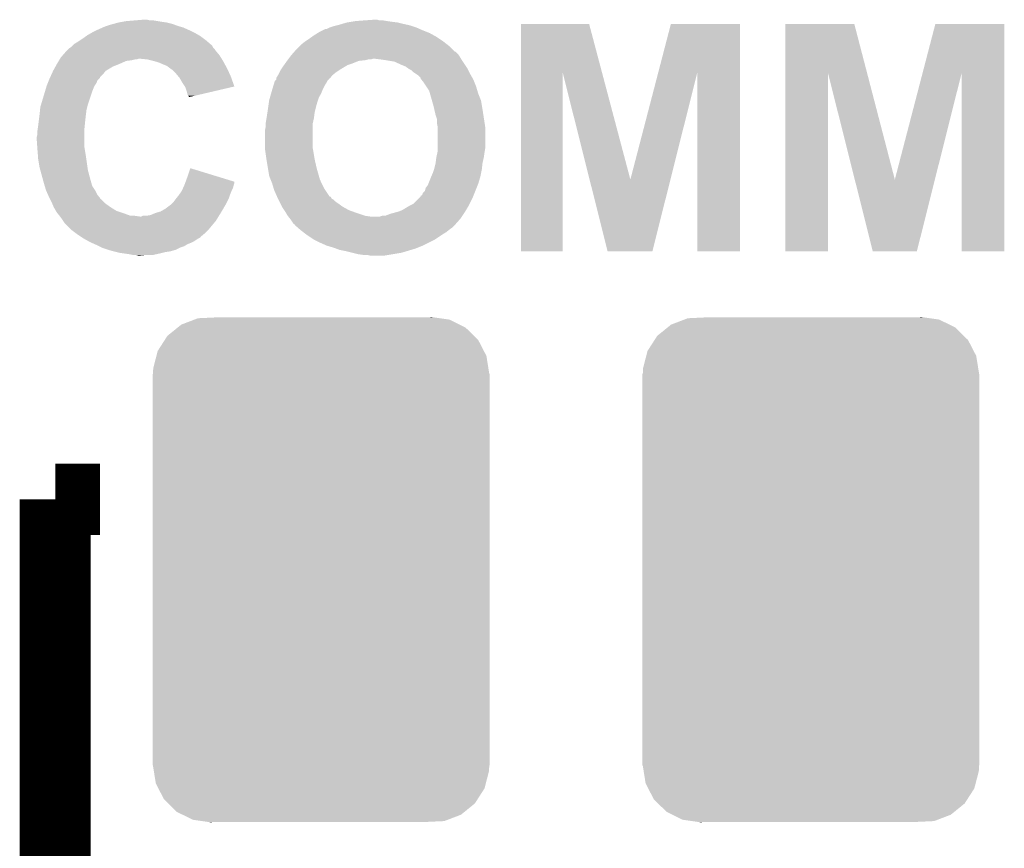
# Model space of a CAD drawing. Extents: x -1.4 to 24.2, y -3.9 to 53.4.
# Tile 26 of 56: x 12 to 15.5, y 17.7 to 20.7. Entities that reach past the tile are written whole.
import ezdxf

# ---------------------------------------------------------------- set-up
doc = ezdxf.new("R2010")
doc.units = 0
doc.layers.get('0').update_dxf_attribs({"linetype": 'CONTINUOUS'})
doc.layers.add('XSENSE_MTI-8_CLICK_V102_GTO', color=11, linetype='CONTINUOUS')
doc.layers.add('XSENSE_MTI-8_CLICK_V102_GTS', color=8, linetype='CONTINUOUS')

# ---------------------------------------------------------------- blocks, each defined once
blk = doc.blocks.new('CUSTOM_92')
for points in [[(-0.49962, 0.875986), (-0.45258, 0.893914), (0.49481, 0.875986), (0.458562, 0.893914)], [(-0.45258, 0.893914), (-0.439952, 0.898726), (0.458562, 0.893914), (0.424854, 0.898726)], [(-0.439952, 0.898726), (-0.376168, 0.9017), (0.424854, 0.898726), (0.404022, 0.9017)], [(0.376168, 0.9017), (0.395348, 0.902938), (0.404022, 0.9017), (0.395348, 0.902938)], [(-0.549206, 0.835752), (-0.512416, 0.865604), (0.546162, 0.835752), (0.515798, 0.865604)], [(-0.512416, 0.865604), (-0.49962, 0.875986), (0.515798, 0.865604), (0.49481, 0.875986)], [(-0.583748, 0.782048), (-0.5588, 0.820836), (0.581346, 0.782048), (0.561332, 0.820836)], [(-0.5588, 0.820836), (-0.549206, 0.835752), (0.561332, 0.820836), (0.546162, 0.835752)], [(-0.588412, 0.76409), (-0.583748, 0.782048), (0.590612, 0.76409), (0.581346, 0.782048)], [(-0.599794, 0.720242), (-0.588412, 0.76409), (0.597636, 0.720242), (0.590612, 0.76409)], [(-0.60071, 0.70104), (-0.599794, 0.720242), (0.60071, 0.70104), (0.597636, 0.720242)], [(-0.60198, -0.69977), (-0.60198, 0.69977), (0.60198, -0.69977), (0.60198, 0.69977)], [(-0.600706, 0.69977), (-0.60071, 0.70104), (0.600706, 0.69977), (0.60071, 0.70104)], [(-0.60071, -0.70104), (-0.600706, -0.69977), (0.60071, -0.70104), (0.600706, -0.69977)], [(-0.597634, -0.720238), (-0.60071, -0.70104), (0.599796, -0.720238), (0.60071, -0.70104)], [(-0.590612, -0.76409), (-0.597634, -0.720238), (0.58841, -0.76409), (0.599796, -0.720238)], [(-0.581348, -0.782044), (-0.590612, -0.76409), (0.58375, -0.782044), (0.58841, -0.76409)], [(-0.561334, -0.820836), (-0.581348, -0.782044), (0.558798, -0.820836), (0.58375, -0.782044)], [(-0.546164, -0.83575), (-0.561334, -0.820836), (0.549206, -0.83575), (0.558798, -0.820836)], [(-0.5158, -0.865604), (-0.546164, -0.83575), (0.512416, -0.865604), (0.549206, -0.83575)], [(-0.494812, -0.875986), (-0.5158, -0.865604), (0.499622, -0.875986), (0.512416, -0.865604)], [(-0.458566, -0.893916), (-0.494812, -0.875986), (0.452574, -0.893916), (0.499622, -0.875986)], [(-0.42487, -0.898726), (-0.458566, -0.893916), (0.439954, -0.898726), (0.452574, -0.893916)], [(-0.404038, -0.9017), (-0.42487, -0.898726), (0.376168, -0.9017), (0.439954, -0.898726)], [(-0.395352, -0.90294), (-0.404038, -0.9017), (-0.395352, -0.90294), (-0.376168, -0.9017)]]:
    blk.add_solid(points)

msp = doc.modelspace()

# ---------------------------------------------------------------- linework, layer by layer
at = {"layer": 'XSENSE_MTI-8_CLICK_V102_GTO', "const_width": 0.254}
for points in [[(12.13866, 14.79042), (12.13866, 18.99158)], [(12.13866, 18.99158), (12.29868, 18.99158)]]:
    msp.add_lwpolyline(points, dxfattribs=at)
at = {"layer": 'XSENSE_MTI-8_CLICK_V102_GTO'}
for points in [[(12.321548, 20.683222), (12.33678, 20.688298), (12.578078, 20.683222), (12.564538, 20.688298)], [(12.33678, 20.688298), (12.34609, 20.690838), (12.564538, 20.688298), (12.557762, 20.690838)], [(12.34609, 20.690838), (12.364718, 20.69592), (12.557762, 20.690838), (12.53744, 20.69592)], [(12.364718, 20.69592), (12.378688, 20.69846), (12.53744, 20.69592), (12.51966, 20.69846)], [(12.378688, 20.69846), (12.392658, 20.701), (12.51966, 20.69846), (12.504422, 20.701)], [(12.392658, 20.701), (12.423138, 20.70354), (12.504422, 20.701), (12.489182, 20.70354)], [(12.423138, 20.70354), (12.453618, 20.70608), (12.476482, 20.70354), (12.466322, 20.70608)], [(13.13434, 20.683218), (13.144494, 20.685758), (13.413742, 20.683218), (13.40612, 20.685758)], [(13.144494, 20.685758), (13.154658, 20.6883), (13.40612, 20.685758), (13.394686, 20.6883)], [(13.154658, 20.6883), (13.163124, 20.69084), (13.394686, 20.6883), (13.38326, 20.69084)], [(13.163124, 20.69084), (13.18006, 20.69592), (13.38326, 20.69084), (13.36294, 20.69592)], [(13.18006, 20.69592), (13.195298, 20.69846), (13.36294, 20.69592), (13.34262, 20.69846)], [(13.195298, 20.69846), (13.210538, 20.701), (13.34262, 20.69846), (13.32484, 20.701)], [(13.210538, 20.701), (13.24356, 20.70354), (13.32484, 20.701), (13.309602, 20.70354)], [(13.24356, 20.70354), (13.27909, 20.706078), (13.296904, 20.70354), (13.289282, 20.706078)], [(13.27909, 20.706078), (13.279118, 20.70608), (13.289282, 20.706078), (13.279118, 20.70608)], [(13.802376, 20.515402), (13.80238, 20.690824), (14.092678, 20.515402), (14.046204, 20.690824)], [(13.80238, 20.690824), (13.802382, 20.69084), (14.046204, 20.690824), (13.802382, 20.69084)], [(14.29265, 20.515406), (14.338312, 20.690818), (14.584674, 20.515406), (14.58468, 20.690818)], [(14.338312, 20.690818), (14.338318, 20.69084), (14.58468, 20.690818), (14.338318, 20.69084)], [(14.747256, 20.515402), (14.74726, 20.690824), (15.039296, 20.515402), (14.993624, 20.690824)], [(14.74726, 20.690824), (14.747262, 20.69084), (14.993624, 20.690824), (14.747262, 20.69084)], [(15.23753, 20.515406), (15.283192, 20.690818), (15.529554, 20.515406), (15.52956, 20.690818)], [(15.283192, 20.690818), (15.283198, 20.69084), (15.52956, 20.690818), (15.283198, 20.69084)], [(12.2494, 20.64766), (12.25296, 20.650202), (12.65682, 20.64766), (12.652372, 20.650202)], [(12.25296, 20.650202), (12.266294, 20.65782), (12.652372, 20.650202), (12.639038, 20.65782)], [(12.266294, 20.65782), (12.27074, 20.66036), (12.639038, 20.65782), (12.63396, 20.66036)], [(12.27074, 20.66036), (12.28598, 20.66798), (12.63396, 20.66036), (12.61872, 20.66798)], [(12.28598, 20.66798), (12.29106, 20.67052), (12.61872, 20.66798), (12.613006, 20.67052)], [(12.29106, 20.67052), (12.308204, 20.67814), (12.613006, 20.67052), (12.595862, 20.67814)], [(12.308204, 20.67814), (12.31392, 20.68068), (12.595862, 20.67814), (12.586974, 20.68068)], [(12.31392, 20.68068), (12.321548, 20.683222), (12.586974, 20.68068), (12.578078, 20.683222)], [(13.056108, 20.64512), (13.06322, 20.6502), (13.5001, 20.64512), (13.490958, 20.6502)], [(13.06322, 20.6502), (13.075412, 20.65782), (13.490958, 20.6502), (13.477242, 20.65782)], [(13.075412, 20.65782), (13.08354, 20.662898), (13.477242, 20.65782), (13.464548, 20.662898)], [(13.08354, 20.662898), (13.093704, 20.66798), (13.464548, 20.662898), (13.45184, 20.66798)], [(13.093704, 20.66798), (13.103864, 20.67306), (13.45184, 20.66798), (13.44041, 20.67306)], [(13.103864, 20.67306), (13.108944, 20.673062), (13.44041, 20.67306), (13.440406, 20.673062)], [(13.108944, 20.673062), (13.119102, 20.67814), (13.440406, 20.673062), (13.428978, 20.67814)], [(13.119102, 20.67814), (13.13434, 20.683218), (13.428978, 20.67814), (13.413742, 20.683218)], [(12.199616, 20.612096), (12.204702, 20.617182), (12.700002, 20.612096), (12.69492, 20.617182)], [(12.204702, 20.617182), (12.207242, 20.619722), (12.69492, 20.617182), (12.691958, 20.619722)], [(12.207242, 20.619722), (12.21994, 20.627338), (12.691958, 20.619722), (12.68307, 20.627338)], [(12.21994, 20.627338), (12.22756, 20.63242), (12.68307, 20.627338), (12.67714, 20.63242)], [(12.22756, 20.63242), (12.23518, 20.6375), (12.67714, 20.63242), (12.670368, 20.6375)], [(12.23518, 20.6375), (12.2494, 20.64766), (12.670368, 20.6375), (12.65682, 20.64766)], [(13.012416, 20.612098), (13.017502, 20.617182), (13.54582, 20.612098), (13.539286, 20.617182)], [(13.017502, 20.617182), (13.0302, 20.62734), (13.539286, 20.617182), (13.526226, 20.62734)], [(13.0302, 20.62734), (13.03401, 20.62988), (13.526226, 20.62734), (13.52296, 20.62988)], [(13.03401, 20.62988), (13.04544, 20.6375), (13.52296, 20.62988), (13.51153, 20.6375)], [(13.04544, 20.6375), (13.056108, 20.64512), (13.51153, 20.6375), (13.5001, 20.64512)], [(12.165642, 20.579078), (12.176758, 20.59178), (12.7254, 20.579078), (12.714818, 20.59178)], [(12.176758, 20.59178), (12.179298, 20.59432), (12.714818, 20.59178), (12.7127, 20.59432)], [(12.179298, 20.59432), (12.186918, 20.60194), (12.7127, 20.59432), (12.70762, 20.60194)], [(12.186918, 20.60194), (12.18946, 20.60448), (12.70762, 20.60194), (12.705082, 20.60448)], [(12.18946, 20.60448), (12.193268, 20.60702), (12.705082, 20.60448), (12.702542, 20.60702)], [(12.193268, 20.60702), (12.197082, 20.609562), (12.702542, 20.60702), (12.70127, 20.609562)], [(12.197082, 20.609562), (12.199616, 20.612096), (12.70127, 20.609562), (12.700002, 20.612096)], [(12.98194, 20.57908), (12.984162, 20.58162), (13.580534, 20.57908), (13.57884, 20.58162)], [(12.984162, 20.58162), (12.993046, 20.591774), (13.57884, 20.58162), (13.568686, 20.591774)], [(12.993046, 20.591774), (12.99305, 20.59178), (13.568686, 20.591774), (13.566146, 20.59178)], [(12.99305, 20.59178), (12.999718, 20.5994), (13.566146, 20.59178), (13.558524, 20.5994)], [(12.999718, 20.5994), (13.012416, 20.612098), (13.558524, 20.5994), (13.54582, 20.612098)], [(12.139506, 20.53844), (12.14374, 20.54606), (12.344398, 20.53844), (12.363448, 20.54606)], [(12.14374, 20.54606), (12.145262, 20.5486), (12.363448, 20.54606), (12.3698, 20.5486)], [(12.145262, 20.5486), (12.151358, 20.558758), (12.3698, 20.5486), (12.392658, 20.558758)], [(12.151358, 20.558758), (12.152882, 20.5613), (12.392658, 20.558758), (12.412978, 20.5613)], [(12.152882, 20.5613), (12.154406, 20.56384), (12.412978, 20.5613), (12.423138, 20.56384)], [(12.154406, 20.56384), (12.155928, 20.566378), (12.428216, 20.56384), (12.435838, 20.566378)], [(12.155928, 20.566378), (12.15593, 20.56638), (12.435838, 20.566378), (12.443462, 20.56638)], [(12.15593, 20.56638), (12.15898, 20.571462), (12.733336, 20.56638), (12.73016, 20.571462)], [(12.15898, 20.571462), (12.165642, 20.579078), (12.73016, 20.571462), (12.7254, 20.579078)], [(12.468858, 20.56384), (12.443462, 20.56638), (12.734924, 20.56384), (12.733336, 20.56638)], [(12.48918, 20.55876), (12.468858, 20.56384), (12.738098, 20.55876), (12.734924, 20.56384)], [(12.50696, 20.553682), (12.48918, 20.55876), (12.74087, 20.553682), (12.738098, 20.55876)], [(12.52474, 20.54606), (12.50696, 20.553682), (12.745028, 20.54606), (12.74087, 20.553682)], [(12.53744, 20.54098), (12.52474, 20.54606), (12.7478, 20.54098), (12.745028, 20.54606)], [(12.955814, 20.54352), (12.959442, 20.5486), (13.1826, 20.54352), (13.19784, 20.5486)], [(12.959442, 20.5486), (12.9667, 20.55876), (13.19784, 20.5486), (13.223242, 20.55876)], [(12.9667, 20.55876), (12.968604, 20.5613), (13.223242, 20.55876), (13.2461, 20.5613)], [(12.968604, 20.5613), (12.97051, 20.56384), (13.2461, 20.5613), (13.256262, 20.56384)], [(12.97051, 20.563842), (12.972414, 20.56638), (13.266422, 20.563842), (13.274044, 20.56638)], [(12.97051, 20.56384), (12.97051, 20.563842), (13.256262, 20.56384), (13.266422, 20.563842)], [(12.972414, 20.56638), (12.97813, 20.574002), (13.588492, 20.56638), (13.58392, 20.574002)], [(12.97813, 20.574002), (12.98194, 20.57908), (13.58392, 20.574002), (13.580534, 20.57908)], [(13.30198, 20.56384), (13.281658, 20.56638), (13.590016, 20.56384), (13.588492, 20.56638)], [(13.31976, 20.5613), (13.30198, 20.56384), (13.591538, 20.5613), (13.590016, 20.56384)], [(13.350242, 20.556218), (13.31976, 20.5613), (13.594928, 20.556218), (13.591538, 20.5613)], [(13.37818, 20.54352), (13.350242, 20.556218), (13.603392, 20.54352), (13.594928, 20.556218)], [(12.120646, 20.500334), (12.125266, 20.5105), (12.29868, 20.500334), (12.30884, 20.5105)], [(12.125266, 20.5105), (12.131038, 20.523196), (12.30884, 20.5105), (12.318998, 20.523196)], [(12.131038, 20.523196), (12.13104, 20.523198), (12.318998, 20.523196), (12.319, 20.523198)], [(12.13104, 20.523198), (12.139506, 20.53844), (12.319, 20.523198), (12.344398, 20.53844)], [(12.547598, 20.53336), (12.53744, 20.54098), (12.751956, 20.53336), (12.7478, 20.54098)], [(12.550138, 20.530822), (12.547598, 20.53336), (12.75334, 20.530822), (12.751956, 20.53336)], [(12.552674, 20.528286), (12.550138, 20.530822), (12.754494, 20.528286), (12.75334, 20.530822)], [(12.555214, 20.52828), (12.552674, 20.528286), (12.754496, 20.52828), (12.754494, 20.528286)], [(12.570462, 20.513038), (12.555214, 20.52828), (12.761424, 20.513038), (12.754496, 20.52828)], [(12.578926, 20.50288), (12.570462, 20.513038), (12.76604, 20.50288), (12.761424, 20.513038)], [(12.934696, 20.507962), (12.93622, 20.5105), (13.129262, 20.507962), (13.132434, 20.5105)], [(12.93622, 20.5105), (12.94003, 20.51812), (13.132434, 20.5105), (13.14196, 20.51812)], [(12.94003, 20.51812), (12.943842, 20.525742), (13.14196, 20.51812), (13.15339, 20.525742)], [(12.943842, 20.525742), (12.945532, 20.52828), (13.15339, 20.525742), (13.157198, 20.52828)], [(12.945532, 20.52828), (12.954, 20.54098), (13.157198, 20.52828), (13.178366, 20.54098)], [(12.954, 20.54098), (12.955814, 20.54352), (13.178366, 20.54098), (13.1826, 20.54352)], [(13.390882, 20.538438), (13.37818, 20.54352), (13.60678, 20.538438), (13.603392, 20.54352)], [(13.401042, 20.53082), (13.390882, 20.538438), (13.61186, 20.53082), (13.60678, 20.538438)], [(13.401046, 20.530818), (13.401042, 20.53082), (13.61186, 20.530818), (13.61186, 20.53082)], [(13.4112, 20.525738), (13.401046, 20.530818), (13.614402, 20.525738), (13.61186, 20.530818)], [(13.41882, 20.51812), (13.4112, 20.525738), (13.618212, 20.51812), (13.614402, 20.525738)], [(13.430248, 20.510502), (13.41882, 20.51812), (13.62202, 20.510502), (13.618212, 20.51812)], [(13.434062, 20.507958), (13.430248, 20.510502), (13.623474, 20.507958), (13.62202, 20.510502)], [(13.80236, 19.878062), (13.802376, 20.515402), (13.952198, 19.878062), (13.95222, 20.515402)], [(14.047812, 20.13466), (13.95222, 20.515402), (14.193542, 20.13466), (14.092678, 20.515402)], [(14.193542, 20.13466), (14.29265, 20.515406), (14.336658, 20.13466), (14.432236, 20.515406)], [(14.43228, 19.878062), (14.432236, 20.515406), (14.584658, 19.878062), (14.584674, 20.515406)], [(14.74724, 19.878062), (14.747256, 20.515402), (14.899618, 19.878062), (14.89964, 20.515402)], [(14.995232, 20.134662), (14.89964, 20.515402), (15.138422, 20.134662), (15.039296, 20.515402)], [(15.138422, 20.134662), (15.23753, 20.515406), (15.28154, 20.134662), (15.377116, 20.515406)], [(15.37716, 19.878062), (15.377116, 20.515406), (15.529538, 19.878062), (15.529554, 20.515406)], [(12.109192, 20.472398), (12.11224, 20.480016), (12.2809, 20.472398), (12.285978, 20.480016)], [(12.11224, 20.480016), (12.115288, 20.487636), (12.285978, 20.480016), (12.28852, 20.487636)], [(12.115288, 20.487636), (12.11834, 20.49526), (12.28852, 20.487636), (12.29614, 20.49526)], [(12.11834, 20.49526), (12.11949, 20.497794), (12.29614, 20.49526), (12.298674, 20.497794)], [(12.11949, 20.497794), (12.120646, 20.500334), (12.298674, 20.497794), (12.29868, 20.500334)], [(12.58316, 20.497798), (12.578926, 20.50288), (12.767852, 20.497798), (12.76604, 20.50288)], [(12.593322, 20.480018), (12.58316, 20.497798), (12.77419, 20.480018), (12.767852, 20.497798)], [(12.601792, 20.467314), (12.593322, 20.480018), (12.778716, 20.467314), (12.77419, 20.480018)], [(12.91336, 20.45462), (12.919614, 20.474942), (13.0937, 20.45462), (13.103862, 20.474942)], [(12.919614, 20.474942), (12.92196, 20.482562), (13.103862, 20.474942), (13.10894, 20.482562)], [(12.92196, 20.482562), (12.923522, 20.48764), (13.10894, 20.482562), (13.111482, 20.48764)], [(12.923522, 20.48764), (12.923524, 20.487642), (13.111482, 20.48764), (13.111482, 20.487642)], [(12.923524, 20.487642), (12.9286, 20.492726), (13.111482, 20.487642), (13.11656, 20.492726)], [(12.9286, 20.495268), (12.928602, 20.497804), (13.119106, 20.495268), (13.121134, 20.497804)], [(12.9286, 20.49526), (12.9286, 20.495268), (13.116582, 20.49526), (13.119106, 20.495268)], [(12.9286, 20.492726), (12.9286, 20.49526), (13.11656, 20.492726), (13.116582, 20.49526)], [(12.928602, 20.497804), (12.934696, 20.507962), (13.121134, 20.497804), (13.129262, 20.507962)], [(13.44422, 20.497794), (13.434062, 20.507958), (13.629282, 20.497794), (13.623474, 20.507958)], [(13.444224, 20.495256), (13.44422, 20.497794), (13.630732, 20.495256), (13.629282, 20.497794)], [(13.446254, 20.49272), (13.444224, 20.495256), (13.63218, 20.49272), (13.630732, 20.495256)], [(13.45438, 20.48256), (13.446254, 20.49272), (13.636246, 20.48256), (13.63218, 20.49272)], [(13.46454, 20.467322), (13.45438, 20.48256), (13.64234, 20.467322), (13.636246, 20.48256)], [(12.088366, 20.40382), (12.102082, 20.449542), (12.255502, 20.40382), (12.27074, 20.449542)], [(12.102082, 20.449542), (12.105892, 20.46224), (12.27074, 20.449542), (12.27582, 20.46224)], [(12.105892, 20.46224), (12.108178, 20.46986), (12.27582, 20.46224), (12.27963, 20.46986)], [(12.108178, 20.46986), (12.109192, 20.472398), (12.27963, 20.46986), (12.2809, 20.472398)], [(12.603478, 20.464784), (12.601792, 20.467314), (12.767912, 20.464784), (12.778716, 20.467314)], [(12.60856, 20.449538), (12.603478, 20.464784), (12.702814, 20.449538), (12.767912, 20.464784)], [(12.611098, 20.439382), (12.60856, 20.449538), (12.65945, 20.439382), (12.702814, 20.449538)], [(12.613638, 20.434304), (12.611098, 20.439382), (12.637768, 20.434304), (12.65945, 20.439382)], [(12.906102, 20.429222), (12.90973, 20.441918), (13.081, 20.429222), (13.08862, 20.441918)], [(12.90973, 20.441918), (12.91336, 20.45462), (13.08862, 20.441918), (13.0937, 20.45462)], [(13.474702, 20.45208), (13.46454, 20.467322), (13.646912, 20.45208), (13.64234, 20.467322)], [(13.477606, 20.44192), (13.474702, 20.45208), (13.649958, 20.44192), (13.646912, 20.45208)], [(13.484862, 20.416518), (13.477606, 20.44192), (13.66012, 20.416518), (13.649958, 20.44192)], [(12.61364, 20.431782), (12.613638, 20.434304), (12.626998, 20.431782), (12.637768, 20.434304)], [(12.616158, 20.43176), (12.61364, 20.431782), (12.626904, 20.43176), (12.626998, 20.431782)], [(12.61618, 20.429248), (12.616158, 20.43176), (12.61618, 20.429248), (12.626904, 20.43176)], [(12.899934, 20.3962), (12.902474, 20.41398), (13.07084, 20.3962), (13.07592, 20.41398)], [(12.902474, 20.41398), (12.9032, 20.419062), (13.07592, 20.41398), (13.077612, 20.419062)], [(12.9032, 20.419062), (12.906102, 20.429222), (13.077612, 20.419062), (13.081, 20.429222)], [(13.48994, 20.398742), (13.484862, 20.416518), (13.663084, 20.398742), (13.66012, 20.416518)], [(12.08278, 20.36826), (12.084302, 20.383498), (12.248514, 20.36826), (12.25042, 20.383498)], [(12.084302, 20.383498), (12.08532, 20.393662), (12.25042, 20.383498), (12.25296, 20.393662)], [(12.08532, 20.393662), (12.088366, 20.40382), (12.25296, 20.393662), (12.255502, 20.40382)], [(12.89382, 20.35556), (12.896946, 20.37588), (13.06322, 20.35556), (13.06576, 20.37588)], [(12.896946, 20.37588), (12.89812, 20.3835), (13.06576, 20.37588), (13.067664, 20.3835)], [(12.89812, 20.3835), (12.899934, 20.3962), (13.067664, 20.3835), (13.07084, 20.3962)], [(13.492872, 20.38604), (13.48994, 20.398742), (13.6652, 20.38604), (13.663084, 20.398742)], [(13.49756, 20.365722), (13.492872, 20.38604), (13.668326, 20.365722), (13.6652, 20.38604)], [(12.0777, 20.32762), (12.079286, 20.34032), (12.244068, 20.32762), (12.24534, 20.34032)], [(12.079286, 20.34032), (12.082144, 20.36318), (12.24534, 20.34032), (12.24788, 20.36318)], [(12.082144, 20.36318), (12.08278, 20.36826), (12.24788, 20.36318), (12.248514, 20.36826)], [(12.8905, 20.335242), (12.89304, 20.35048), (13.058704, 20.335242), (13.06209, 20.35048)], [(12.8905, 20.332702), (12.8905, 20.335242), (13.05814, 20.332702), (13.058704, 20.335242)], [(12.89304, 20.35048), (12.89382, 20.35556), (13.06209, 20.35048), (13.06322, 20.35556)], [(13.50264, 20.350476), (13.49756, 20.365722), (13.670672, 20.350476), (13.668326, 20.365722)], [(13.50264, 20.335238), (13.50264, 20.350476), (13.673016, 20.335238), (13.670672, 20.350476)], [(13.50518, 20.322538), (13.50264, 20.335238), (13.67497, 20.322538), (13.673016, 20.335238)], [(12.07516, 20.30984), (12.075886, 20.314922), (12.2428, 20.30984), (12.2428, 20.314922)], [(12.07516, 20.297142), (12.07516, 20.30984), (12.2428, 20.297142), (12.2428, 20.30984)], [(12.075886, 20.314922), (12.0777, 20.32762), (12.2428, 20.314922), (12.244068, 20.32762)], [(12.88796, 20.309842), (12.8905, 20.322542), (13.05814, 20.309842), (13.05814, 20.322542)], [(12.88796, 20.248882), (12.88796, 20.309842), (13.05814, 20.248882), (13.05814, 20.309842)], [(12.8905, 20.322542), (12.8905, 20.332702), (13.05814, 20.322542), (13.05814, 20.332702)], [(13.50518, 20.319998), (13.50518, 20.322538), (13.67536, 20.319998), (13.67497, 20.322538)], [(13.50518, 20.248878), (13.50518, 20.319998), (13.67536, 20.248878), (13.67536, 20.319998)], [(12.07262, 20.286982), (12.07516, 20.297142), (12.2428, 20.286982), (12.2428, 20.297142)], [(12.07262, 20.276818), (12.07262, 20.286982), (12.2428, 20.276818), (12.2428, 20.286982)], [(12.074436, 20.251418), (12.07262, 20.276818), (12.2428, 20.251418), (12.2428, 20.276818)], [(12.07516, 20.24126), (12.074436, 20.251418), (12.244494, 20.24126), (12.2428, 20.251418)], [(12.076724, 20.22094), (12.07516, 20.24126), (12.24788, 20.22094), (12.244494, 20.24126)], [(12.88796, 20.243802), (12.88796, 20.248882), (13.059156, 20.243802), (13.05814, 20.248882)], [(12.88905, 20.23618), (12.88796, 20.243802), (13.06068, 20.23618), (13.059156, 20.243802)], [(12.89304, 20.20824), (12.88905, 20.23618), (13.065338, 20.20824), (13.06068, 20.23618)], [(13.500664, 20.215862), (13.504614, 20.23364), (13.67028, 20.215862), (13.67282, 20.23364)], [(13.504614, 20.23364), (13.50518, 20.236178), (13.67282, 20.23364), (13.673242, 20.236178)], [(13.50518, 20.236178), (13.50518, 20.248878), (13.673242, 20.236178), (13.67536, 20.248878)], [(12.0777, 20.208238), (12.076724, 20.22094), (12.249696, 20.208238), (12.24788, 20.22094)], [(12.08278, 20.17776), (12.0777, 20.208238), (12.25405, 20.17776), (12.249696, 20.208238)], [(12.893464, 20.2057), (12.89304, 20.20824), (13.06576, 20.2057), (13.065338, 20.20824)], [(12.898968, 20.172678), (12.893464, 20.2057), (13.07338, 20.172678), (13.06576, 20.2057)], [(13.49248, 20.172682), (13.497558, 20.192998), (13.662942, 20.172682), (13.6652, 20.192998)], [(13.497558, 20.192998), (13.49756, 20.193), (13.6652, 20.192998), (13.6652, 20.193)], [(13.49756, 20.193), (13.5001, 20.21332), (13.6652, 20.193), (13.669714, 20.21332)], [(13.5001, 20.21332), (13.500664, 20.215862), (13.669714, 20.21332), (13.67028, 20.215862)], [(12.085552, 20.167598), (12.08278, 20.17776), (12.2555, 20.167598), (12.25405, 20.17776)], [(12.095942, 20.1295), (12.085552, 20.167598), (12.26566, 20.1295), (12.2555, 20.167598)], [(12.6111, 20.14474), (12.62128, 20.175216), (12.720692, 20.14474), (12.62128, 20.175216)], [(12.9032, 20.147282), (12.898968, 20.172678), (13.080636, 20.147282), (13.07338, 20.172678)], [(13.4874, 20.157442), (13.491632, 20.170142), (13.66012, 20.157442), (13.66266, 20.170142)], [(13.491632, 20.170142), (13.49248, 20.172682), (13.66266, 20.170142), (13.662942, 20.172682)], [(12.09802, 20.12188), (12.095942, 20.1295), (12.267838, 20.12188), (12.26566, 20.1295)], [(12.602786, 20.121878), (12.604628, 20.126944), (12.778738, 20.121878), (12.77874, 20.126944)], [(12.604628, 20.126944), (12.6111, 20.14474), (12.77874, 20.126944), (12.720692, 20.14474)], [(12.907266, 20.13712), (12.9032, 20.147282), (13.083538, 20.13712), (13.080636, 20.147282)], [(12.913362, 20.12188), (12.907266, 20.13712), (13.090072, 20.12188), (13.083538, 20.13712)], [(13.47165, 20.11934), (13.47978, 20.13966), (13.649962, 20.11934), (13.656056, 20.13966)], [(13.47978, 20.13966), (13.481956, 20.14474), (13.656056, 20.13966), (13.65758, 20.14474)], [(13.481956, 20.14474), (13.4874, 20.157442), (13.65758, 20.14474), (13.66012, 20.157442)], [(14.112236, 19.878058), (14.047812, 20.13466), (14.272246, 19.878058), (14.336658, 20.13466)], [(15.059656, 19.878058), (14.995232, 20.134662), (15.217126, 19.878058), (15.28154, 20.134662)], [(12.10107, 20.111716), (12.09802, 20.12188), (12.270742, 20.111716), (12.267838, 20.12188)], [(12.105638, 20.09648), (12.10107, 20.111716), (12.2809, 20.09648), (12.270742, 20.111716)], [(12.10564, 20.096478), (12.105638, 20.09648), (12.2809, 20.096478), (12.2809, 20.09648)], [(12.112414, 20.08124), (12.10564, 20.096478), (12.28852, 20.08124), (12.2809, 20.096478)], [(12.58171, 20.081242), (12.59078, 20.09394), (12.7635, 20.081242), (12.76858, 20.09394)], [(12.59078, 20.09394), (12.595294, 20.104098), (12.76858, 20.09394), (12.77366, 20.104098)], [(12.595294, 20.104098), (12.59981, 20.11426), (12.77366, 20.104098), (12.776202, 20.11426)], [(12.59981, 20.11426), (12.60094, 20.1168), (12.776202, 20.11426), (12.777046, 20.1168)], [(12.60094, 20.1168), (12.602786, 20.121878), (12.777046, 20.1168), (12.778738, 20.121878)], [(12.914124, 20.11934), (12.913362, 20.12188), (13.09116, 20.11934), (13.090072, 20.12188)], [(12.918694, 20.104102), (12.914124, 20.11934), (13.09878, 20.104102), (13.09116, 20.11934)], [(12.920978, 20.09648), (12.918694, 20.104102), (13.103862, 20.09648), (13.09878, 20.104102)], [(12.931138, 20.073628), (12.920978, 20.09648), (13.119096, 20.073628), (13.103862, 20.09648)], [(13.45184, 20.086316), (13.459456, 20.093938), (13.63675, 20.086316), (13.6398, 20.093938)], [(13.459456, 20.093938), (13.461998, 20.104098), (13.6398, 20.093938), (13.643864, 20.104098)], [(13.461998, 20.104098), (13.469618, 20.114258), (13.643864, 20.104098), (13.647928, 20.114258)], [(13.469618, 20.114258), (13.47165, 20.11934), (13.647928, 20.114258), (13.649962, 20.11934)], [(12.1158, 20.07362), (12.112414, 20.08124), (12.294614, 20.07362), (12.28852, 20.08124)], [(12.118344, 20.068534), (12.1158, 20.07362), (12.29868, 20.068534), (12.294614, 20.07362)], [(12.11961, 20.066), (12.118344, 20.068534), (12.298702, 20.066), (12.29868, 20.068534)], [(12.119614, 20.065994), (12.11961, 20.066), (12.301226, 20.065994), (12.298702, 20.066)], [(12.12596, 20.0533), (12.119614, 20.065994), (12.31392, 20.0533), (12.301226, 20.065994)], [(12.128138, 20.04822), (12.12596, 20.0533), (12.319, 20.04822), (12.31392, 20.0533)], [(12.55776, 20.050762), (12.5603, 20.053302), (12.7508, 20.050762), (12.75207, 20.053302)], [(12.5603, 20.053302), (12.56792, 20.06346), (12.75207, 20.053302), (12.757148, 20.06346)], [(12.56792, 20.06346), (12.569952, 20.066), (12.757148, 20.06346), (12.75842, 20.066)], [(12.569952, 20.066), (12.57808, 20.07616), (12.75842, 20.066), (12.761806, 20.07616)], [(12.57808, 20.07616), (12.58171, 20.081242), (12.761806, 20.07616), (12.7635, 20.081242)], [(12.93114, 20.07362), (12.931138, 20.073628), (13.121634, 20.07362), (13.119096, 20.073628)], [(12.932412, 20.07108), (12.93114, 20.07362), (13.124178, 20.07108), (13.121634, 20.07362)], [(12.934948, 20.066006), (12.932412, 20.07108), (13.126718, 20.066006), (13.124178, 20.07108)], [(12.93622, 20.063462), (12.934948, 20.066006), (13.131796, 20.063462), (13.126718, 20.066006)], [(12.93876, 20.058382), (12.93622, 20.063462), (13.13688, 20.058382), (13.131796, 20.063462)], [(12.942572, 20.05076), (12.93876, 20.058382), (13.14704, 20.05076), (13.13688, 20.058382)], [(13.418816, 20.048218), (13.439138, 20.06854), (13.619478, 20.048218), (13.62964, 20.06854)], [(13.439138, 20.06854), (13.444214, 20.073614), (13.62964, 20.06854), (13.631668, 20.073614)], [(13.444214, 20.073614), (13.44422, 20.076146), (13.631668, 20.073614), (13.632682, 20.076146)], [(13.44422, 20.076146), (13.449292, 20.078698), (13.632682, 20.076146), (13.633702, 20.078698)], [(13.449292, 20.078698), (13.45184, 20.086316), (13.633702, 20.078698), (13.63675, 20.086316)], [(12.13358, 20.03552), (12.128138, 20.04822), (12.33678, 20.03552), (12.319, 20.04822)], [(12.140838, 20.02282), (12.13358, 20.03552), (12.3571, 20.02282), (12.33678, 20.03552)], [(12.143738, 20.017742), (12.140838, 20.02282), (12.372334, 20.017742), (12.3571, 20.02282)], [(12.145772, 20.0152), (12.143738, 20.017742), (12.37996, 20.0152), (12.372334, 20.017742)], [(12.4968, 20.015202), (12.514582, 20.02028), (12.729894, 20.015202), (12.73302, 20.02028)], [(12.514582, 20.02028), (12.53236, 20.03044), (12.73302, 20.02028), (12.738946, 20.03044)], [(12.53236, 20.03044), (12.55268, 20.045682), (12.738946, 20.03044), (12.747836, 20.045682)], [(12.55268, 20.045682), (12.55776, 20.050762), (12.747836, 20.045682), (12.7508, 20.050762)], [(12.945112, 20.04568), (12.942572, 20.05076), (13.15466, 20.04568), (13.14704, 20.05076)], [(12.948922, 20.03806), (12.945112, 20.04568), (13.164818, 20.03806), (13.15466, 20.04568)], [(12.95146, 20.032982), (12.948922, 20.03806), (13.17396, 20.032982), (13.164818, 20.03806)], [(12.956542, 20.02536), (12.95146, 20.032982), (13.187678, 20.02536), (13.17396, 20.032982)], [(12.961622, 20.01774), (12.956542, 20.02536), (13.208636, 20.01774), (13.187678, 20.02536)], [(12.963146, 20.0152), (12.961622, 20.01774), (13.21562, 20.0152), (13.208636, 20.01774)], [(13.33754, 20.01266), (13.35617, 20.01774), (13.598314, 20.01266), (13.601702, 20.01774)], [(13.35617, 20.01774), (13.36548, 20.020278), (13.601702, 20.01774), (13.603224, 20.020278)], [(13.36548, 20.020278), (13.378182, 20.02536), (13.603224, 20.020278), (13.606272, 20.02536)], [(13.378182, 20.02536), (13.403582, 20.0406), (13.606272, 20.02536), (13.615414, 20.0406)], [(13.403582, 20.0406), (13.408664, 20.043142), (13.615414, 20.0406), (13.61694, 20.043142)], [(13.408664, 20.043142), (13.418816, 20.048218), (13.61694, 20.043142), (13.619478, 20.048218)], [(12.1539, 20.00504), (12.145772, 20.0152), (12.407904, 20.00504), (12.37996, 20.0152)], [(12.155806, 20.0025), (12.1539, 20.00504), (12.440922, 20.0025), (12.42314, 20.00504)], [(12.16152, 19.99488), (12.155806, 20.0025), (12.717388, 19.99488), (12.722078, 20.0025)], [(12.1666, 19.98726), (12.16152, 19.99488), (12.7127, 19.98726), (12.717388, 19.99488)], [(12.17168, 19.97964), (12.1666, 19.98726), (12.70635, 19.97964), (12.7127, 19.98726)], [(12.440922, 20.0025), (12.446004, 20.002502), (12.722078, 20.0025), (12.722078, 20.002502)], [(12.446004, 20.002502), (12.451084, 20.00504), (12.722078, 20.002502), (12.72364, 20.00504)], [(12.463782, 20.00504), (12.479022, 20.007582), (12.72364, 20.00504), (12.725204, 20.007582)], [(12.479022, 20.007582), (12.4968, 20.015202), (12.725204, 20.007582), (12.729894, 20.015202)], [(12.969238, 20.005042), (12.963146, 20.0152), (13.246098, 20.005042), (13.21562, 20.0152)], [(12.971272, 20.0025), (12.969238, 20.005042), (13.26388, 20.0025), (13.246098, 20.005042)], [(12.97737, 19.994878), (12.971272, 20.0025), (13.586458, 19.994878), (13.59154, 20.0025)], [(12.9794, 19.99234), (12.97737, 19.994878), (13.584202, 19.99234), (13.586458, 19.994878)], [(12.98956, 19.977104), (12.9794, 19.99234), (13.570658, 19.977104), (13.584202, 19.99234)], [(13.299436, 20.0025), (13.307058, 20.005038), (13.59154, 20.0025), (13.593232, 20.005038)], [(13.307058, 20.005038), (13.317216, 20.00504), (13.593232, 20.005038), (13.593232, 20.00504)], [(13.317216, 20.00504), (13.33754, 20.01266), (13.593232, 20.00504), (13.598314, 20.01266)], [(12.19454, 19.956782), (12.17168, 19.97964), (12.687302, 19.956782), (12.70635, 19.97964)], [(12.19708, 19.954242), (12.19454, 19.956782), (12.684762, 19.954242), (12.687302, 19.956782)], [(12.214014, 19.94154), (12.19708, 19.954242), (12.67206, 19.94154), (12.684762, 19.954242)], [(12.994626, 19.974566), (12.98956, 19.977104), (13.568402, 19.974566), (13.570658, 19.977104)], [(12.99464, 19.972028), (12.994626, 19.974566), (13.566146, 19.972028), (13.568402, 19.974566)], [(12.99465, 19.97202), (12.99464, 19.972028), (13.56614, 19.97202), (13.566146, 19.972028)], [(13.006256, 19.96186), (12.99465, 19.97202), (13.55598, 19.96186), (13.56614, 19.97202)], [(13.01206, 19.95678), (13.006256, 19.96186), (13.54836, 19.95678), (13.55598, 19.96186)], [(13.01496, 19.95424), (13.01206, 19.95678), (13.545184, 19.95424), (13.54836, 19.95678)], [(13.02476, 19.946618), (13.01496, 19.95424), (13.535658, 19.946618), (13.545184, 19.95424)], [(13.034552, 19.939002), (13.02476, 19.946618), (13.52296, 19.939002), (13.535658, 19.946618)], [(12.2174, 19.939), (12.214014, 19.94154), (12.669012, 19.939), (12.67206, 19.94154)], [(12.232652, 19.928832), (12.2174, 19.939), (12.65682, 19.928832), (12.669012, 19.939)], [(12.23645, 19.9263), (12.232652, 19.928832), (12.656798, 19.9263), (12.65682, 19.928832)], [(12.236454, 19.926298), (12.23645, 19.9263), (12.654276, 19.926298), (12.656798, 19.9263)], [(12.24026, 19.92376), (12.236454, 19.926298), (12.6492, 19.92376), (12.654276, 19.926298)], [(12.240264, 19.923758), (12.24026, 19.92376), (12.649198, 19.923758), (12.6492, 19.92376)], [(12.258548, 19.9136), (12.240264, 19.923758), (12.633958, 19.9136), (12.649198, 19.923758)], [(12.26312, 19.91106), (12.258548, 19.9136), (12.628878, 19.91106), (12.633958, 19.9136)], [(13.03782, 19.93646), (13.034552, 19.939002), (13.519146, 19.93646), (13.52296, 19.939002)], [(13.060678, 19.921222), (13.03782, 19.93646), (13.49629, 19.921222), (13.519146, 19.93646)], [(13.065762, 19.91868), (13.060678, 19.921222), (13.492478, 19.91868), (13.49629, 19.921222)], [(13.08608, 19.90852), (13.065762, 19.91868), (13.472158, 19.90852), (13.492478, 19.91868)], [(12.268836, 19.90852), (12.26312, 19.91106), (12.6238, 19.90852), (12.628878, 19.91106)], [(12.280266, 19.90344), (12.268836, 19.90852), (12.611098, 19.90344), (12.6238, 19.90852)], [(12.28598, 19.9009), (12.280266, 19.90344), (12.606864, 19.9009), (12.611098, 19.90344)], [(12.29614, 19.89582), (12.28598, 19.9009), (12.5984, 19.89582), (12.606864, 19.9009)], [(12.3063, 19.89074), (12.29614, 19.89582), (12.58316, 19.89074), (12.5984, 19.89582)], [(12.32916, 19.88312), (12.3063, 19.89074), (12.56792, 19.88312), (12.58316, 19.89074)], [(12.329168, 19.883118), (12.32916, 19.88312), (12.567918, 19.883118), (12.56792, 19.88312)], [(12.34694, 19.87804), (12.329168, 19.883118), (12.550138, 19.87804), (12.567918, 19.883118)], [(12.3571, 19.8755), (12.34694, 19.87804), (12.53236, 19.8755), (12.550138, 19.87804)], [(13.108938, 19.89836), (13.08608, 19.90852), (13.45184, 19.89836), (13.472158, 19.90852)], [(13.134342, 19.89074), (13.108938, 19.89836), (13.43279, 19.89074), (13.45184, 19.89836)], [(13.141116, 19.8882), (13.134342, 19.89074), (13.426442, 19.8882), (13.43279, 19.89074)], [(13.154658, 19.883122), (13.141116, 19.8882), (13.409514, 19.883122), (13.426442, 19.8882)], [(13.18006, 19.87804), (13.154658, 19.883122), (13.392574, 19.87804), (13.409514, 19.883122)], [(13.20038, 19.87296), (13.18006, 19.87804), (13.37564, 19.87296), (13.392574, 19.87804)], [(13.952198, 19.87804), (13.80236, 19.878062), (13.952198, 19.87804), (13.952198, 19.878062)], [(14.272242, 19.87804), (14.112236, 19.878058), (14.272242, 19.87804), (14.272246, 19.878058)], [(14.584658, 19.87804), (14.43228, 19.878062), (14.584658, 19.87804), (14.584658, 19.878062)], [(14.899618, 19.87804), (14.74724, 19.878062), (14.899618, 19.87804), (14.899618, 19.878062)], [(15.217122, 19.87804), (15.059656, 19.878058), (15.217122, 19.87804), (15.217126, 19.878058)], [(15.529538, 19.87804), (15.37716, 19.878062), (15.529538, 19.87804), (15.529538, 19.878062)], [(12.36726, 19.87296), (12.3571, 19.8755), (12.5222, 19.87296), (12.53236, 19.8755)], [(12.38504, 19.87042), (12.36726, 19.87296), (12.51204, 19.87042), (12.5222, 19.87296)], [(12.40282, 19.86788), (12.38504, 19.87042), (12.500608, 19.86788), (12.51204, 19.87042)], [(12.415518, 19.86534), (12.40282, 19.86788), (12.489178, 19.86534), (12.500608, 19.86788)], [(12.435838, 19.8628), (12.425678, 19.86534), (12.440922, 19.8628), (12.46632, 19.86534)], [(13.2207, 19.86788), (13.20038, 19.87296), (13.345158, 19.86788), (13.37564, 19.87296)], [(13.23848, 19.86534), (13.2207, 19.86788), (13.329918, 19.86534), (13.345158, 19.86788)], [(13.263878, 19.8628), (13.253718, 19.86534), (13.314678, 19.8628), (13.329918, 19.86534)]]:
    msp.add_solid(points, dxfattribs=at)

# ---------------------------------------------------------------- block references
at = {"layer": 'XSENSE_MTI-8_CLICK_V102_GTS'}
for p in [(13.08862, 18.74012), (14.83868, 18.74012)]:
    msp.add_blockref('CUSTOM_92', p, dxfattribs=at)

doc.saveas('drawing.dxf')
